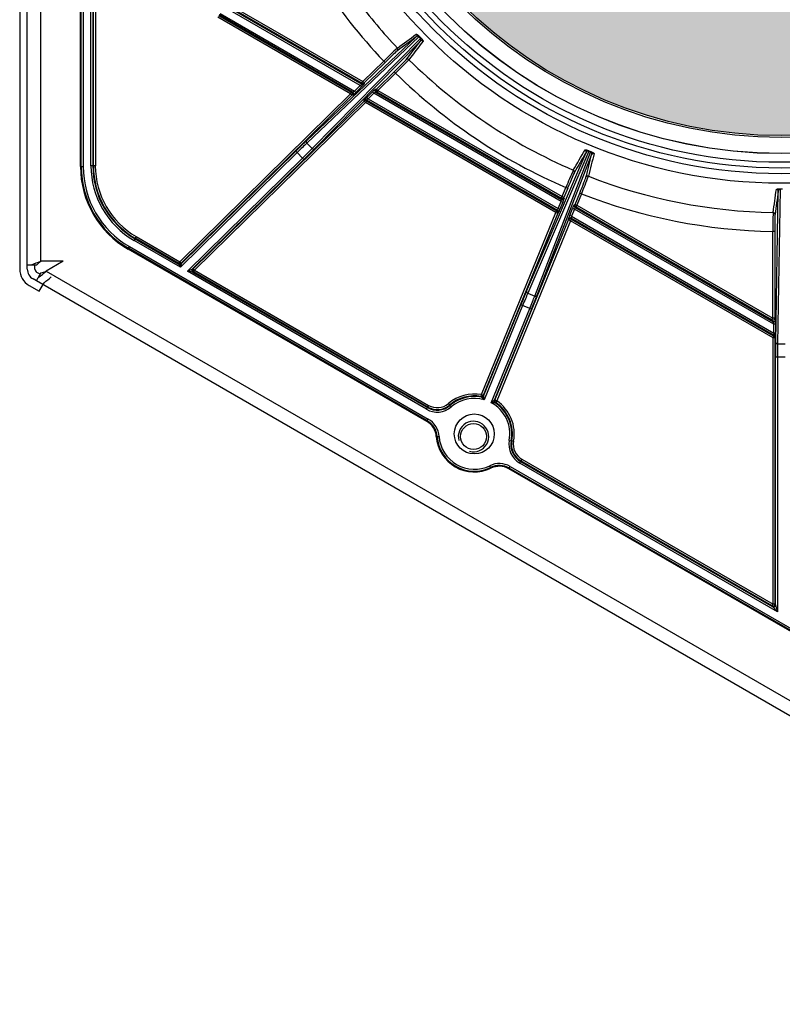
# Model space of a CAD drawing. Header units: millimetres. Extents: x 1064 to 6011, y -885 to 2276.
# Tile 15 of 36: x 2544 to 2745, y 1575 to 1833. Entities that reach past the tile are written whole.
import ezdxf

# ---------------------------------------------------------------- set-up
doc = ezdxf.new("R2010")
doc.units = ezdxf.units.MM
doc.header["$MEASUREMENT"] = 0

# ---------------------------------------------------------------- blocks, each defined once
blk = doc.blocks.new('Boven')
h = blk.add_hatch(color=256)
edge = h.paths.add_edge_path()
edge.add_arc((424.38, -554.1), 118.99, 0, 178.5685)
edge.add_line((305.42, -551.12), (305.42, -554.1))
edge.add_line((305.42, -554.1), (305.42, -557.07))
edge.add_arc((424.38, -554.1), 118.99, 181.4315, 360)
for p, q in [((224.42, -403.92), (224.42, -708.12)), ((226.42, -707.12), (226.42, -554.1)), ((229.92, -554.1), (229.92, -706.14)), ((240.39, -681.21), (240.39, -636.52)), ((240.6, -681.21), (240.6, -636.52)), ((241.1, -636.52), (241.1, -681.21)), ((243.12, -680.98), (243.12, -638.23)), ((243.62, -638.23), (243.62, -680.98)), ((243.78, -680.98), (243.78, -638.23)), ((244.28, -638.23), (244.28, -680.98)), ((278.63, -638.19), (314.51, -658.9)), ((277.02, -640.98), (312.32, -661.37)), ((313.82, -659.9), (278.02, -639.23)), ((278.27, -638.8), (314.29, -659.6)), ((314.26, -659.33), (278.38, -638.62)), ((311.31, -662.12), (276.44, -641.98)), ((276.69, -641.55), (311.56, -661.68)), ((311.82, -661.65), (276.77, -641.41)), ((299.72, -674.46), (328.5, -647.16)), ((329.25, -647.15), (299.82, -675.06)), ((301.19, -676.46), (329.63, -647.54)), ((329.61, -648.29), (301.8, -676.57)), ((329.63, -647.54), (329.25, -647.15)), ((329.35, -647.05), (329.73, -647.44)), ((314.51, -658.9), (320, -653.51)), ((320.35, -653.86), (314.86, -659.26)), ((320, -653.51), (320.35, -653.86)), ((318.14, -660.85), (322.76, -656.32)), ((323.11, -656.67), (322.76, -656.32)), ((314.26, -659.33), (314.51, -658.9)), ((314.51, -658.9), (314.86, -659.26)), ((323.11, -656.67), (318.49, -661.2)), ((311.31, -662.12), (311.56, -661.68)), ((311.56, -661.68), (311.82, -661.65)), ((312.32, -661.37), (313.82, -659.9)), ((312.32, -661.37), (312.67, -661.72)), ((314.17, -660.26), (312.67, -661.72)), ((313.82, -659.9), (314.17, -660.26)), ((314.29, -659.6), (314.26, -659.33)), ((314.86, -659.26), (314.89, -659.52)), ((315.55, -663.08), (317.05, -661.61)), ((317.4, -661.97), (317.05, -661.61)), ((317.8, -660.89), (318.14, -660.85)), ((318.24, -661.64), (317.9, -661.68)), ((317.9, -661.68), (366.68, -689.85)), ((318.49, -661.2), (318.14, -660.85)), ((318.49, -661.2), (318.24, -661.64)), ((366.58, -689.54), (318.24, -661.64)), ((318.49, -661.2), (366.83, -689.11)), ((266.44, -706.19), (311.31, -662.12)), ((311.66, -662.47), (266.79, -706.55)), ((269.98, -708.08), (314.85, -664.01)), ((315.2, -664.36), (270.33, -708.44)), ((311.31, -662.12), (311.66, -662.47)), ((311.92, -662.44), (311.66, -662.47)), ((314.85, -664.01), (314.83, -663.81)), ((315.2, -664.36), (314.85, -664.01)), ((315.45, -663.93), (315.2, -664.36)), ((365.2, -693.23), (315.2, -664.36)), ((315.43, -663.73), (315.45, -663.93)), ((365.65, -692.73), (315.43, -663.73)), ((315.45, -663.93), (365.45, -692.8)), ((315.9, -663.43), (315.55, -663.08)), ((317.4, -661.97), (315.9, -663.43)), ((315.9, -663.43), (365.8, -692.24)), ((366.57, -690.36), (317.4, -661.97)), ((266.81, -706.74), (296.93, -677.16)), ((296.93, -677.16), (297.28, -677.52)), ((299.82, -675.06), (301.19, -676.46)), ((373.81, -677.18), (357.81, -714.47)), ((374.31, -677.39), (373.81, -677.18)), ((373.86, -677.05), (374.36, -677.26)), ((297.28, -677.52), (266.62, -707.63)), ((268.44, -708.68), (298.69, -678.96)), ((299.04, -679.32), (269.72, -708.11)), ((298.69, -678.96), (297.28, -677.52)), ((298.69, -678.96), (299.04, -679.32)), ((357.48, -713.95), (373.12, -677.49)), ((359.63, -715.21), (374.31, -677.39)), ((374.58, -678.08), (360.22, -715.07)), ((240.39, -681.21), (240.6, -681.21)), ((240.6, -681.21), (241.1, -681.21)), ((243.62, -680.98), (243.12, -680.98)), ((243.62, -680.98), (243.78, -680.98)), ((244.28, -680.98), (243.78, -680.98)), ((366.83, -689.11), (367.82, -686.68)), ((368.29, -686.87), (367.29, -689.3)), ((367.82, -686.68), (368.29, -686.87)), ((424.1, -687.16), (423.4, -727.73)), ((424.1, -687.02), (424.65, -687.02)), ((424.65, -687.16), (424.1, -687.16)), ((366.58, -689.54), (366.83, -689.11)), ((366.68, -689.85), (366.58, -689.54)), ((366.83, -689.11), (367.29, -689.3)), ((367.29, -689.3), (367.4, -689.6)), ((370.25, -691.16), (371.47, -688.17)), ((371.93, -688.36), (370.71, -691.35)), ((371.93, -688.36), (371.47, -688.17)), ((422.9, -727.38), (423.59, -687.71)), ((365.2, -693.23), (365.45, -692.8)), ((365.45, -692.8), (365.65, -692.73)), ((365.8, -692.24), (366.57, -690.36)), ((365.8, -692.24), (366.26, -692.43)), ((367.03, -690.54), (366.26, -692.43)), ((366.57, -690.36), (367.03, -690.54)), ((368.82, -694.06), (369.59, -692.18)), ((370.05, -692.37), (369.28, -694.25)), ((370.05, -692.37), (369.59, -692.18)), ((369.98, -691.25), (370.25, -691.16)), ((422.38, -722.58), (370.05, -692.37)), ((370.46, -691.78), (370.2, -691.87)), ((370.2, -691.87), (422.12, -721.85)), ((370.71, -691.35), (370.25, -691.16)), ((370.71, -691.35), (370.46, -691.78)), ((421.91, -721.49), (370.46, -691.78)), ((370.71, -691.35), (422.16, -721.05)), ((345.66, -741.09), (365.2, -693.23)), ((365.67, -693.42), (346.12, -741.28)), ((349.2, -742.54), (368.53, -695.23)), ((368.99, -695.42), (349.67, -742.73)), ((365.2, -693.23), (365.67, -693.42)), ((365.86, -693.35), (365.67, -693.42)), ((368.53, -695.23), (368.45, -695)), ((368.99, -695.42), (368.53, -695.23)), ((369.28, -694.25), (368.82, -694.06)), ((369.24, -694.98), (368.99, -695.42)), ((422.21, -726.14), (368.99, -695.42)), ((369.16, -694.76), (369.24, -694.98)), ((422.62, -725.62), (369.16, -694.76)), ((369.24, -694.98), (422.46, -725.71)), ((369.28, -694.25), (422.38, -724.91)), ((254.7, -700.17), (254.45, -700.6)), ((266.62, -707.63), (254.45, -700.6)), ((254.78, -700.04), (254.7, -700.17)), ((254.7, -700.17), (266.21, -706.82)), ((255.03, -699.6), (254.78, -700.04)), ((266.19, -706.62), (254.78, -700.04)), ((255.03, -699.6), (266.44, -706.19)), ((422.66, -698.22), (422.16, -698.22)), ((422.16, -721.05), (422.16, -698.22)), ((422.66, -698.22), (422.66, -721.05)), ((252.99, -702.67), (252.89, -702.86)), ((331.32, -748.14), (252.89, -702.86)), ((252.99, -702.67), (253.24, -702.23)), ((331.43, -747.95), (252.99, -702.67)), ((253.24, -702.23), (331.68, -747.52)), ((226.42, -708.12), (226.42, -707.12)), ((227.45, -707.12), (226.42, -707.12)), ((228.86, -707.12), (227.45, -707.12)), ((228.42, -708.12), (228.42, -707.12)), ((229.92, -706.14), (230.02, -706.09)), ((235.87, -706.09), (230.02, -706.09)), ((235.87, -706.09), (231.39, -708.68)), ((266.19, -706.62), (266.44, -706.19)), ((266.21, -706.82), (266.19, -706.62)), ((266.62, -707.63), (266.21, -706.82)), ((266.44, -706.19), (266.79, -706.55)), ((266.81, -706.74), (266.62, -707.63)), ((266.79, -706.55), (266.81, -706.74)), ((268.44, -708.68), (269.72, -708.11)), ((269.72, -708.11), (269.98, -708.08)), ((270.33, -708.44), (269.98, -708.08)), ((228.79, -711.22), (227.92, -710.72)), ((228.79, -711.22), (229.3, -710.33)), ((229.79, -709.49), (228.92, -708.99)), ((230.01, -709.11), (229.3, -710.33)), ((231.39, -708.68), (559.16, -897.92)), ((331.2, -744.92), (268.44, -708.68)), ((269.82, -708.9), (268.44, -708.68)), ((270.08, -708.87), (269.82, -708.9)), ((269.82, -708.9), (331.45, -744.48)), ((270.33, -708.44), (270.08, -708.87)), ((331.53, -744.35), (270.08, -708.87)), ((270.33, -708.44), (331.78, -743.91)), ((226.92, -712.45), (229.52, -713.95)), ((557.8, -901.18), (228.79, -711.22)), ((229.52, -713.95), (230.82, -711.71)), ((357.81, -714.47), (359.63, -715.21)), ((346.22, -741.46), (355.99, -717.54)), ((356.45, -717.73), (346.36, -742.44)), ((348.22, -743.2), (358.32, -718.49)), ((358.78, -718.68), (349.01, -742.6)), ((356.45, -717.73), (355.99, -717.54)), ((358.32, -718.49), (356.45, -717.73)), ((358.32, -718.49), (358.78, -718.68)), ((421.91, -721.49), (422.16, -721.05)), ((422.66, -721.05), (422.16, -721.05)), ((422.66, -721.05), (422.87, -721.42)), ((422.12, -721.85), (421.91, -721.49)), ((422.88, -722.58), (422.38, -722.58)), ((422.38, -724.91), (422.38, -722.58)), ((422.88, -722.58), (422.88, -724.91)), ((422.21, -726.14), (422.46, -725.71)), ((422.21, -796.12), (422.21, -726.14)), ((422.71, -726.14), (422.21, -726.14)), ((422.88, -724.91), (422.38, -724.91)), ((422.46, -725.71), (422.62, -725.62)), ((422.87, -726.05), (422.71, -726.14)), ((422.71, -726.14), (422.71, -796.12)), ((423.4, -727.73), (425.36, -727.73)), ((422.87, -796.4), (422.87, -731.27)), ((423.37, -731.27), (422.87, -731.27)), ((425.38, -731.27), (423.37, -731.27)), ((423.37, -731.27), (423.37, -798.13)), ((345.57, -741.58), (345.66, -741.09)), ((345.66, -741.76), (345.57, -741.58)), ((345.66, -741.09), (346.12, -741.28)), ((346.12, -741.28), (346.22, -741.46)), ((331.2, -744.92), (331.45, -744.48)), ((331.45, -744.48), (331.53, -744.35)), ((331.78, -743.91), (331.53, -744.35)), ((336.96, -743.44), (337.29, -743.82)), ((337.29, -743.82), (337.39, -743.94)), ((337.71, -744.31), (337.39, -743.94)), ((349.01, -742.6), (349.2, -742.54)), ((349.67, -742.73), (349.2, -742.54)), ((349.39, -743.14), (349.2, -743.2)), ((349.67, -742.73), (349.39, -743.14)), ((331.32, -748.14), (331.43, -747.95)), ((331.43, -747.95), (331.68, -747.52)), ((334.02, -752.1), (333.81, -752.12)), ((334.02, -752.1), (334.52, -752.07)), ((352.96, -753.11), (353.45, -753.21)), ((353.45, -753.21), (353.6, -753.23)), ((354.09, -753.33), (353.6, -753.23)), ((348.06, -760.2), (347.84, -759.76)), ((352.95, -760.38), (353.2, -759.94)), ((353.2, -759.94), (461.67, -822.57)), ((355.69, -759.06), (355.94, -758.62)), ((423.37, -798.13), (355.69, -759.06)), ((356.02, -758.49), (355.94, -758.62)), ((355.94, -758.62), (422.12, -796.83)), ((356.27, -758.05), (356.02, -758.49)), ((421.96, -796.56), (356.02, -758.49)), ((356.27, -758.05), (422.21, -796.12)), ((348.15, -760.4), (348.06, -760.2)), ((352.95, -760.38), (352.84, -760.57)), ((461.31, -823.19), (352.84, -760.57)), ((461.42, -823), (352.95, -760.38)), ((421.96, -796.56), (422.21, -796.12)), ((422.71, -796.12), (422.21, -796.12)), ((422.71, -796.12), (422.87, -796.4)), ((422.12, -796.83), (421.96, -796.56)), ((423.37, -798.13), (422.12, -796.83)), ((422.87, -796.4), (423.37, -798.13))]:
    blk.add_line(p, q)
at = {"const_width": 0.007}
blk.add_lwpolyline([(543.37, -554.1, 0.987585), (305.42, -551.12), (305.42, -554.1), (305.42, -557.07, 0.987585), (543.37, -554.1, 0.987585)], format="xyb", close=True, dxfattribs=at)
for centre, radius in [((424.38, -554.1), 131.49), ((424.38, -554.1), 128.99), ((424.38, -554.1), 127.49), ((424.38, -554.1), 125.99), ((424.38, -554.1), 123.72), ((424.38, -554.1), 123.69), ((424.38, -554.1), 119.48), ((424.38, -554.1), 118.99), ((343.78, -751.41), 5.25), ((343.57, -752.09), 3.4)]:
    blk.add_circle(centre, radius)
for centre, radius, start, end in [((424.38, -554.1), 144.14, 202.0679, 223.6044), ((424.38, -554.1), 139.18, 216.8827, 223.6045), ((328.88, -647.55), 0.546, 47.7117, 134.1314), ((338.57, -656.67), 13.32, 133.7726, 134.3876), ((329.22, -647.9), 0.546, 314.7859, 41.2801), ((318.54, -636.3), 15.79, 314.6371, 315.1529), ((393.38, -726.97), 103.83, 132.2324, 134.9709), ((249.85, -580.87), 105.42, 314.022, 316.7194), ((424.38, -554.1), 139.18, 225.3678, 246.9), ((424.38, -554.1), 144.14, 225.3679, 246.8999), ((314.51, -658.9), 0.5, 240.0133, 314.4729), ((314.54, -659.16), 0.5, 240.0133, 314.4729), ((315.18, -664.17), 0.5, 60.0133, 134.4729), ((315.2, -664.36), 0.5, 60.0133, 134.4729), ((373.63, -677.7), 0.546, 71.0225, 157.4298), ((385.86, -682.13), 13.03, 157.061, 157.6884), ((359.44, -671.36), 16.04, 337.9347, 338.4436), ((374.08, -677.88), 0.546, 338.083, 64.5834), ((265.38, -681.21), 25, 180, 240), ((265.38, -681.21), 24.78, 180, 240), ((265.38, -681.21), 24.28, 180, 240), ((265.78, -680.98), 22.66, 180, 240), ((265.78, -680.98), 22.16, 180, 240), ((265.78, -680.98), 22.01, 180, 240), ((265.78, -680.98), 21.51, 180, 240), ((464.28, -725.13), 103.83, 155.5278, 158.2664), ((274.66, -647.71), 105.42, 337.3175, 340.0149), ((424.38, -554.1), 139.18, 248.6633, 269.1184), ((424.13, -687.71), 0.546, 93.2257, 179.6452), ((440.32, -687.21), 16.22, 179.3416, 179.8466), ((424.38, -554.1), 144.14, 248.6634, 269.1183), ((365.2, -693.23), 0.5, 337.7969, 59.9848), ((365.4, -693.16), 0.5, 337.7969, 59.9848), ((370.45, -691.44), 0.5, 157.7969, 239.9848), ((370.71, -691.35), 0.5, 157.7969, 239.9848), ((525.99, -697.34), 103.83, 177.7462, 180.4848), ((229.42, -708.12), 5, 180, 240), ((229.42, -708.12), 3, 180, 240), ((237.32, -728.45), 23.5, 108.3454, 114.8377), ((229.42, -708.12), 1, 180, 240), ((235.33, -713.07), 8.79, 128.0081, 137.4329), ((266.44, -706.19), 0.5, 240.0133, 314.4729), ((266.46, -706.39), 0.5, 240.0133, 314.4729), ((215.77, -691.12), 23.5, 305.1623, 311.6546), ((228.1, -700.53), 8.79, 282.5671, 291.9919), ((215.77, -691.12), 25.5, 306.171, 311.6546), ((422.21, -726.14), 0.5, 0.0101, 59.9899), ((422.37, -726.05), 0.5, 0.0101, 59.9899), ((343.78, -751.41), 10.49, 79.6958, 130.5288), ((343.78, -751.41), 9.99, 79.6958, 130.5288), ((343.78, -751.41), 9.83, 78.989, 130.5288), ((345.66, -741.09), 0.5, 259.6757, 337.7757), ((345.75, -741.27), 0.5, 259.0165, 337.7511), ((320.5, -768.18), 36.49, 44.8838, 46.4141), ((320.66, -745.56), 25.88, 6.931, 9.1281), ((334.03, -740.01), 5.67, 240, 310.5288), ((334.03, -740.01), 5.17, 240, 310.5288), ((334.03, -740.01), 5.01, 240, 310.5288), ((334.03, -740.01), 4.51, 240, 310.5288), ((343.78, -751.41), 9.33, 73.9852, 130.5288), ((364.31, -763.32), 25.76, 126.439, 128.6466), ((343.78, -751.41), 9.33, 349.4712, 61.5781), ((348.66, -779.01), 35.81, 89.147, 90.7064), ((349.47, -742.78), 0.5, 157.8101, 236.609), ((349.67, -742.73), 0.5, 157.785, 235.8296), ((343.78, -751.41), 9.83, 349.4712, 56.5744), ((343.78, -751.41), 9.99, 349.4712, 55.8675), ((343.78, -751.41), 10.49, 349.4712, 55.8675), ((328.82, -752.47), 5, 4.0558, 60), ((328.82, -752.47), 5.22, 4.0558, 60), ((328.82, -752.47), 5.72, 4.0558, 60), ((343.57, -752.09), 4, 255, 195), ((343.78, -751.41), 10, 184.0558, 295.9442), ((343.78, -751.41), 9.78, 184.0558, 295.9442), ((343.78, -751.41), 9.28, 184.0558, 295.9442), ((358.53, -754.15), 5.67, 169.4712, 240), ((358.53, -754.15), 5.17, 169.4712, 240), ((358.53, -754.15), 5.01, 169.4712, 240), ((358.53, -754.15), 4.51, 169.4712, 240), ((350.34, -764.9), 5.72, 60, 115.9442), ((350.34, -764.9), 5.22, 60, 115.9442), ((350.34, -764.9), 5, 60, 115.9442)]:
    blk.add_arc(centre, radius, start, end)
for centre, major_axis, ratio, start_param, end_param in [((328.15, -646.8), (-0.297, 0.403), 0.992417, 3.284057, 4.843161), ((329.96, -648.64), (0.397, -0.304), 0.992417, 1.440025, 2.999128), ((320.41, -653.92), (3.21, 3.15), 0.017452, 0.121858, 1.570842), ((323.23, -650.43), (-0.297, 0.403), 0.992428, 3.284161, 4.837559), ((322.7, -656.26), (-3.21, -3.15), 0.017452, 1.570751, 3.019734), ((326.25, -653.49), (0.397, -0.304), 0.992428, 1.445626, 2.999025), ((311.31, -662.12), (-0.063, 0.496), 0.999584, 3.791807, 5.63297), ((312.31, -661.36), (-0.491, -0.294), 0.027688, 0.032839, 1.586182), ((311.57, -662.08), (-0.063, 0.496), 0.999584, 3.791807, 5.63297), ((312.66, -661.71), (0.74, 0.727), 0.016819, 3.163716, 4.717059), ((313.8, -659.89), (0.491, 0.294), 0.027688, 4.727775, 6.281118), ((314.15, -660.25), (0.74, 0.727), 0.016819, 4.717059, 6.270402), ((317.06, -661.62), (-0.74, -0.727), 0.016819, 3.163716, 4.717059), ((317.41, -661.97), (0.491, 0.294), 0.027688, 0.032839, 1.586182), ((318.15, -661.25), (0.063, -0.496), 0.999584, 3.791807, 5.63297), ((318.49, -661.2), (0.063, -0.496), 0.999584, 3.791807, 5.63297), ((315.57, -663.08), (-0.74, -0.727), 0.016819, 4.717059, 6.270402), ((315.92, -663.44), (-0.491, -0.294), 0.027688, 4.727775, 6.281118), ((296.99, -677.23), (3.92, 3.85), 0.017455, 0.785398, 1.570796), ((300.07, -674.82), (-0.344, 0.363), 0.707053, 0.024682, 1.583137), ((297.34, -677.59), (3.57, 3.5), 0.019201, 0.785398, 1.570796), ((298.62, -678.89), (-3.57, -3.5), 0.019201, 1.570796, 2.356194), ((298.97, -679.25), (3.92, 3.85), 0.017455, 4.712389, 5.497787), ((301.45, -676.22), (-0.357, 0.351), 0.707053, 1.558455, 3.116911), ((372.66, -677.3), (-0.432, 0.252), 0.992417, 3.284057, 4.843161), ((375.04, -678.27), (0.485, -0.122), 0.992417, 1.440024, 2.999128), ((369.58, -682.57), (-0.432, 0.252), 0.992428, 3.284161, 4.837559), ((368.36, -686.9), (1.7, 4.16), 0.017452, 0.121858, 1.570841), ((371.39, -688.14), (-1.7, -4.16), 0.017452, 1.570751, 3.019734), ((373.55, -684.2), (0.485, -0.122), 0.992428, 1.445626, 2.999025), ((423.09, -687.71), (0.495, -0.07), 0.992417, 0.142465, 1.701569), ((366.55, -690.35), (-0.132, -0.501), 0.032783, 1.561826, 3.115169), ((366.83, -689.11), (-0.473, -0.162), 0.999648, 0.717665, 2.423928), ((366.93, -689.41), (-0.473, -0.162), 0.999648, 0.717665, 2.423928), ((367.02, -690.54), (0.382, 0.934), 0.017294, 4.710025, 6.263368), ((365.78, -692.23), (-0.132, -0.501), 0.032783, 0.008483, 1.561826), ((366.25, -692.42), (-0.382, -0.934), 0.017294, 0.015089, 1.568432), ((369.6, -692.18), (0.382, 0.934), 0.017294, 0.015089, 1.568432), ((370.06, -692.37), (0.132, 0.501), 0.032783, 0.008483, 1.561826), ((368.83, -694.07), (-0.382, -0.934), 0.017294, 4.710025, 6.263368), ((368.91, -695.19), (0.473, 0.162), 0.999648, 0.717665, 2.423928), ((368.99, -695.42), (0.473, 0.162), 0.999648, 0.717665, 2.423928), ((369.29, -694.26), (0.132, 0.501), 0.032783, 1.561826, 3.115169), ((422.23, -693.76), (0.495, -0.071), 0.992428, 0.142568, 1.695967), ((422.74, -698.22), (0, 4.5), 0.017452, 0.121858, 1.570842), ((270.07, -708.47), (0.063, -0.496), 0.999584, 3.791807, 5.63297), ((270.33, -708.44), (0.063, -0.496), 0.999584, 3.791807, 5.63297), ((356.07, -717.58), (2.08, 5.09), 0.017455, 0.785398, 1.570796), ((356.54, -717.77), (1.89, 4.63), 0.019201, 0.785398, 1.570796), ((357.94, -714.14), (0.459, -0.197), 0.707053, 3.166275, 4.72473), ((358.23, -718.46), (1.89, 4.63), 0.019201, 4.712389, 5.497787), ((358.69, -718.64), (2.08, 5.09), 0.017455, 4.712389, 5.497787), ((359.76, -714.88), (-0.466, 0.181), 0.707053, 1.558455, 3.116911), ((422.16, -721.05), (0.433, 0.25), 0.999391, 3.665455, 5.759323), ((422.37, -721.42), (0.433, 0.25), 0.999391, 3.665455, 5.759323), ((422.37, -722.57), (0.25, -0.722), 0.017269, 1.550844, 3.104187), ((422.87, -722.57), (0, 1.15), 0.015115, 4.70366, 6.257003), ((422.37, -724.9), (-0.25, 0.722), 0.017269, 3.139094, 4.692437), ((422.87, -724.9), (0, -1.15), 0.015115, 0.008724, 1.562067), ((422.96, -731.27), (0, -5.5), 0.017455, 3.926991, 4.712389), ((423.4, -727.38), (0.5, -0.009), 0.707053, 3.166275, 4.72473), ((423.46, -731.27), (0, 5), 0.019201, 0.785398, 1.570796), ((422.21, -796.12), (0.433, 0.25), 0.999391, 3.665455, 5.759323), ((422.37, -796.4), (0.433, 0.25), 0.999391, 3.665455, 5.759323)]:
    blk.add_ellipse(centre, major_axis=major_axis, ratio=ratio, start_param=start_param, end_param=end_param)
for points in [[(328.5, -647.16), (326.86, -648.37), (325.22, -649.58), (323.58, -650.78)], [(323.59, -650.09), (325.23, -648.88), (326.87, -647.67), (328.51, -646.46)], [(325.9, -653.14), (327.13, -651.52), (328.37, -649.9), (329.61, -648.29)], [(330.31, -648.29), (329.07, -649.91), (327.83, -651.52), (326.59, -653.14)], [(369.77, -682.12), (370.8, -680.36), (371.82, -678.6), (372.85, -676.84)], [(373.12, -677.49), (372.09, -679.25), (371.07, -681.01), (370.04, -682.76)], [(373.09, -684.01), (373.59, -682.04), (374.09, -680.06), (374.58, -678.08)], [(375.23, -677.81), (374.73, -679.79), (374.23, -681.76), (373.74, -683.74)], [(422.23, -693.26), (422.52, -691.24), (422.81, -689.23), (423.09, -687.21)], [(423.59, -687.71), (423.3, -689.72), (423.01, -691.74), (422.73, -693.76)]]:
    blk.add_open_spline(points, degree=3)
for points, knots in [([(328.51, -646.46), (328.51, -646.46), (328.52, -646.45), (328.54, -646.45), (328.57, -646.45), (328.59, -646.46), (328.63, -646.47), (328.65, -646.48), (328.67, -646.49), (328.68, -646.49), (328.69, -646.5), (328.69, -646.5), (328.7, -646.51), (328.72, -646.52), (328.74, -646.53), (328.77, -646.55), (328.79, -646.56), (328.83, -646.59), (328.85, -646.6), (328.87, -646.62), (328.88, -646.63), (328.89, -646.63), (328.91, -646.65), (328.92, -646.66), (328.96, -646.69), (328.98, -646.71), (329.02, -646.74), (329.03, -646.75), (329.05, -646.76), (329.05, -646.77), (329.06, -646.77), (329.06, -646.77), (329.07, -646.78), (329.08, -646.79), (329.11, -646.82), (329.14, -646.85), (329.19, -646.89), (329.2, -646.9), (329.22, -646.92), (329.22, -646.92), (329.23, -646.93), (329.24, -646.94), (329.25, -646.95), (329.29, -646.99), (329.32, -647.02), (329.35, -647.05)], [0, 0, 0, 0, 0.0625, 0.125, 0.1875, 0.25, 0.3125, 0.375, 0.375, 0.40625, 0.40625, 0.421875, 0.421875, 0.4375, 0.5, 0.5, 0.5625, 0.5625, 0.625, 0.625, 0.640625, 0.640625, 0.65625, 0.6875, 0.6875, 0.75, 0.75, 0.78125, 0.78125, 0.789063, 0.789063, 0.796875, 0.796875, 0.8125, 0.8125, 0.875, 0.875, 0.90625, 0.90625, 0.914063, 0.914063, 0.921875, 0.9375, 0.9375, 1, 1, 1, 1]), ([(329.73, -647.44), (329.76, -647.47), (329.79, -647.5), (329.84, -647.54), (329.85, -647.56), (329.87, -647.58), (329.88, -647.59), (329.9, -647.61), (329.9, -647.62), (329.92, -647.64), (329.95, -647.66), (329.98, -647.71), (330.01, -647.74), (330.03, -647.76), (330.04, -647.77), (330.04, -647.77), (330.04, -647.78), (330.07, -647.81), (330.09, -647.84), (330.12, -647.88), (330.14, -647.91), (330.16, -647.94), (330.17, -647.95), (330.18, -647.97), (330.19, -647.98), (330.21, -648.01), (330.22, -648.03), (330.24, -648.06), (330.25, -648.08), (330.27, -648.11), (330.28, -648.13), (330.29, -648.16), (330.3, -648.17), (330.3, -648.18), (330.3, -648.18), (330.3, -648.19), (330.31, -648.19), (330.31, -648.21), (330.32, -648.23), (330.32, -648.26), (330.32, -648.28), (330.31, -648.29), (330.31, -648.29)], [0, 0, 0, 0, 0.0625, 0.0625, 0.09375, 0.09375, 0.109375, 0.117187, 0.125, 0.125, 0.15625, 0.1875, 0.21875, 0.234375, 0.234375, 0.242187, 0.242187, 0.25, 0.3125, 0.3125, 0.375, 0.375, 0.40625, 0.40625, 0.4375, 0.4375, 0.5, 0.5, 0.5625, 0.5625, 0.625, 0.6875, 0.6875, 0.703125, 0.703125, 0.71875, 0.71875, 0.75, 0.8125, 0.875, 0.9375, 1, 1, 1, 1]), ([(372.85, -676.84), (372.86, -676.84), (372.86, -676.83), (372.88, -676.82), (372.9, -676.81), (372.93, -676.81), (372.96, -676.81), (372.99, -676.81), (373.01, -676.81), (373.02, -676.81), (373.03, -676.81), (373.04, -676.81), (373.05, -676.81), (373.07, -676.81), (373.09, -676.82), (373.13, -676.82), (373.15, -676.83), (373.2, -676.83), (373.22, -676.84), (373.25, -676.85), (373.26, -676.85), (373.27, -676.85), (373.29, -676.86), (373.31, -676.86), (373.35, -676.87), (373.38, -676.88), (373.43, -676.9), (373.45, -676.9), (373.47, -676.91), (373.47, -676.91), (373.48, -676.91), (373.48, -676.91), (373.5, -676.92), (373.51, -676.92), (373.55, -676.93), (373.59, -676.95), (373.64, -676.97), (373.66, -676.97), (373.69, -676.98), (373.69, -676.98), (373.7, -676.99), (373.72, -676.99), (373.73, -677), (373.78, -677.02), (373.82, -677.03), (373.86, -677.05)], [0, 0, 0, 0, 0.0625, 0.125, 0.1875, 0.25, 0.3125, 0.375, 0.375, 0.40625, 0.40625, 0.421875, 0.421875, 0.4375, 0.5, 0.5, 0.5625, 0.5625, 0.625, 0.625, 0.640625, 0.640625, 0.65625, 0.6875, 0.6875, 0.75, 0.75, 0.78125, 0.78125, 0.789063, 0.789063, 0.796875, 0.796875, 0.8125, 0.8125, 0.875, 0.875, 0.90625, 0.90625, 0.914062, 0.914062, 0.921875, 0.9375, 0.9375, 1, 1, 1, 1]), ([(374.36, -677.26), (374.4, -677.27), (374.44, -677.29), (374.5, -677.31), (374.52, -677.32), (374.55, -677.33), (374.56, -677.34), (374.58, -677.35), (374.59, -677.35), (374.61, -677.36), (374.65, -677.38), (374.7, -677.41), (374.74, -677.43), (374.76, -677.44), (374.77, -677.44), (374.78, -677.45), (374.78, -677.45), (374.82, -677.47), (374.85, -677.48), (374.9, -677.51), (374.92, -677.53), (374.96, -677.55), (374.97, -677.55), (374.99, -677.57), (375, -677.57), (375.03, -677.59), (375.04, -677.6), (375.08, -677.63), (375.09, -677.64), (375.12, -677.66), (375.14, -677.68), (375.16, -677.7), (375.17, -677.71), (375.18, -677.71), (375.18, -677.72), (375.18, -677.72), (375.19, -677.72), (375.2, -677.74), (375.21, -677.76), (375.22, -677.78), (375.23, -677.8), (375.23, -677.81), (375.23, -677.81)], [0, 0, 0, 0, 0.0625, 0.0625, 0.09375, 0.09375, 0.109375, 0.117187, 0.125, 0.125, 0.15625, 0.1875, 0.21875, 0.234375, 0.234375, 0.242187, 0.242187, 0.25, 0.3125, 0.3125, 0.375, 0.375, 0.40625, 0.40625, 0.4375, 0.4375, 0.5, 0.5, 0.5625, 0.5625, 0.625, 0.6875, 0.6875, 0.703125, 0.703125, 0.71875, 0.71875, 0.75, 0.8125, 0.875, 0.9375, 1, 1, 1, 1]), ([(423.09, -687.21), (423.09, -687.21), (423.1, -687.2), (423.11, -687.18), (423.13, -687.16), (423.15, -687.15), (423.18, -687.13), (423.21, -687.12), (423.23, -687.12), (423.24, -687.12), (423.25, -687.11), (423.25, -687.11), (423.26, -687.11), (423.28, -687.1), (423.3, -687.1), (423.34, -687.09), (423.36, -687.08), (423.41, -687.07), (423.43, -687.07), (423.46, -687.06), (423.47, -687.06), (423.48, -687.06), (423.5, -687.06), (423.52, -687.06), (423.57, -687.05), (423.6, -687.05), (423.65, -687.04), (423.67, -687.04), (423.69, -687.04), (423.69, -687.04), (423.7, -687.04), (423.7, -687.04), (423.72, -687.04), (423.73, -687.04), (423.77, -687.03), (423.81, -687.03), (423.87, -687.03), (423.89, -687.03), (423.92, -687.03), (423.92, -687.02), (423.93, -687.02), (423.95, -687.02), (423.96, -687.02), (424.02, -687.02), (424.06, -687.02), (424.1, -687.02)], [0, 0, 0, 0, 0.0625, 0.125, 0.1875, 0.25, 0.3125, 0.375, 0.375, 0.40625, 0.40625, 0.421875, 0.421875, 0.4375, 0.5, 0.5, 0.5625, 0.5625, 0.625, 0.625, 0.640625, 0.640625, 0.65625, 0.6875, 0.6875, 0.75, 0.75, 0.78125, 0.78125, 0.789063, 0.789063, 0.796875, 0.796875, 0.8125, 0.8125, 0.875, 0.875, 0.90625, 0.90625, 0.914063, 0.914063, 0.921875, 0.9375, 0.9375, 1, 1, 1, 1])]:
    blk.add_open_spline(points, degree=3, knots=knots)

msp = doc.modelspace()

# ---------------------------------------------------------------- block references
msp.add_blockref('Boven', (2319.9, 2475.98))

doc.saveas('drawing.dxf')
